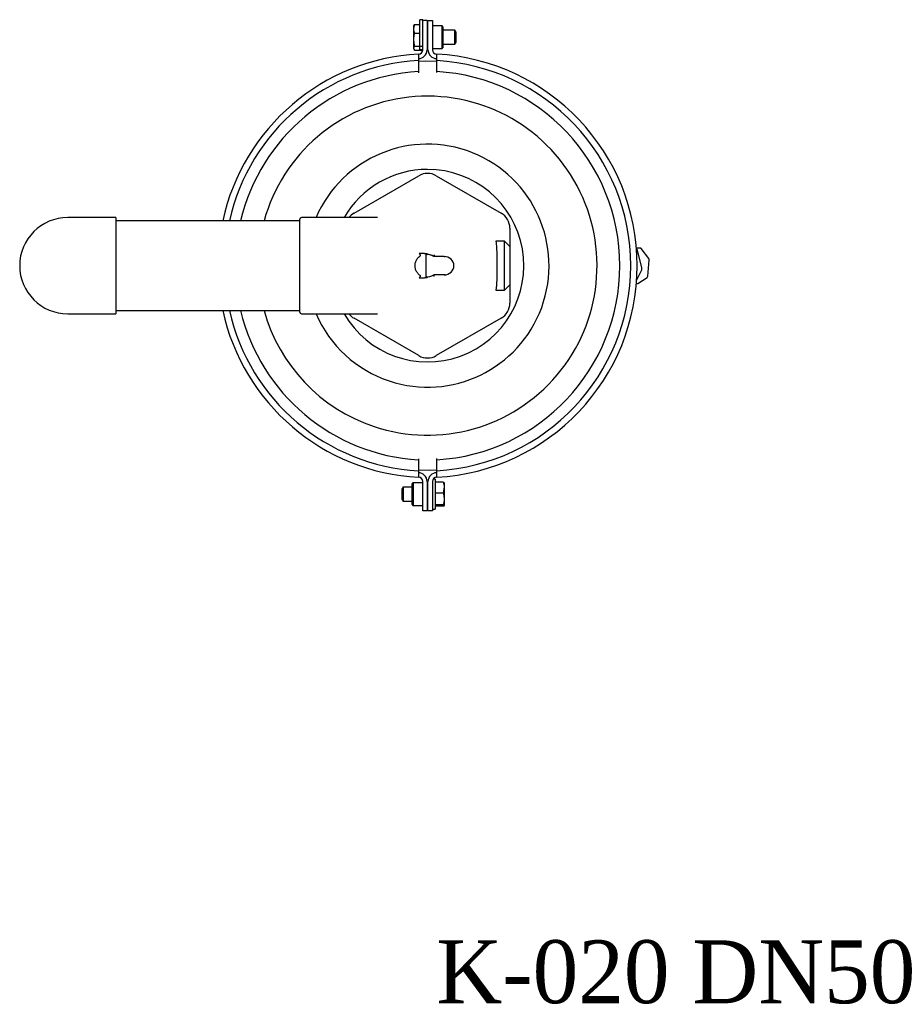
# Model space of a CAD drawing. Extents: x -644 to 6742, y -4733 to 593.
# Tile 7 of 53: x -533 to -33, y -3551 to -2989. Entities that reach past the tile are written whole.
import ezdxf

# ---------------------------------------------------------------- set-up
doc = ezdxf.new("R2010")
doc.units = 0
doc.header["$LTSCALE"] = 25
doc.layers.get('0').update_dxf_attribs({"linetype": 'CONTINUOUS'})
doc.layers.add('GUF', color=7, linetype='CONTINUOUS')
doc.styles.add('ROMAND', font='georgia.TTF')

msp = doc.modelspace()

# ---------------------------------------------------------------- linework, layer by layer
at = {"color": 7, "linetype": 'CONTINUOUS'}
for p, q in [((-307.72, -2991.16), (-304.6, -2991.16)), ((-304.6, -3005.5), (-304.6, -2988.5)), ((-303, -2989), (-303, -2988.5)), ((-303, -2992), (-303, -2989)), ((-300.5, -2989), (-303, -2989)), ((-303, -2989), (-303, -2989)), ((-300.5, -2989), (-300.5, -2992)), ((-300.5, -2989), (-300.5, -2989)), ((-300, -2989), (-297.5, -2989)), ((-300, -2992), (-300, -2989)), ((-297.5, -2989), (-297.5, -2992)), ((-308.3, -2992), (-308.3, -2993.68)), ((-308.3, -2993.68), (-308.3, -2999.86)), ((-307.72, -2996.19), (-304.6, -2996.19)), ((-303, -2994.13), (-303, -2992)), ((-303, -2999.88), (-303, -2994.13)), ((-300.5, -2992), (-300.5, -3005.7)), ((-300, -3005.7), (-300, -2992)), ((-297.5, -2992), (-297.5, -3005.7)), ((-292, -3005), (-292, -2992)), ((-291.5, -2992.5), (-291.5, -3004.5)), ((-284.62, -2999.34), (-284.62, -2994.5)), ((-284, -2999.11), (-284, -2995.59)), ((-308.3, -2999.86), (-308.3, -3004.69)), ((-303, -3005.7), (-303, -2999.88)), ((-284.62, -3002.5), (-284.62, -2999.34)), ((-284, -3001.42), (-284, -2999.11)), ((-308.3, -3004.69), (-308.3, -3005)), ((-307.72, -3003.53), (-303, -3003.53)), ((-307.72, -3005.84), (-303, -3005.84)), ((-342.25, -3098.98), (-305.25, -3077.62)), ((-295.25, -3077.62), (-258.25, -3098.98)), ((-478.25, -3101.5), (-478.25, -3156.5)), ((-373.25, -3155.5), (-373.25, -3102.5)), ((-253.25, -3107.64), (-253.25, -3118)), ((-256.25, -3143), (-256.25, -3115)), ((-253.25, -3118), (-253.25, -3140)), ((-180.76, -3119.48), (-180.88, -3119.45)), ((-177.81, -3130.32), (-180.28, -3120.1)), ((-173.83, -3124.94), (-178.3, -3119.16)), ((-301.96, -3122), (-305.09, -3122)), ((-301.33, -3122.74), (-301.33, -3135.27)), ((-290.81, -3123.75), (-296.66, -3123.75)), ((-290.81, -3123.75), (-290.14, -3123.75)), ((-174.48, -3135), (-173.61, -3125.87)), ((-180.77, -3137.07), (-177.91, -3131.31)), ((-305.09, -3136), (-301.96, -3136)), ((-290.81, -3134.25), (-296.66, -3134.25)), ((-290.14, -3134.25), (-290.81, -3134.25)), ((-180.2, -3139.13), (-174.86, -3135.78)), ((-253.25, -3140), (-253.25, -3150.37)), ((-305.25, -3180.39), (-342.25, -3159.03)), ((-258.25, -3159.03), (-295.25, -3180.39)), ((-314.27, -3255.5), (-314.27, -3261.19)), ((-309, -3256.86), (-309, -3253.5)), ((-308.5, -3253), (-308.5, -3256.64)), ((-303, -3266), (-303, -3252.3)), ((-300.5, -3252.3), (-300.5, -3266)), ((-300.5, -3252.3), (-300.5, -3252.3)), ((-300, -3266), (-300, -3252.3)), ((-297.5, -3252.3), (-297.5, -3256.63)), ((-295.9, -3251), (-295.9, -3268)), ((-291.18, -3252.7), (-295.9, -3252.7)), ((-290.6, -3255.77), (-290.6, -3253.01)), ((-290.6, -3262.25), (-290.6, -3255.77)), ((-314.9, -3256.59), (-314.9, -3260.74)), ((-314.9, -3260.74), (-314.9, -3262.42)), ((-314.27, -3261.19), (-314.27, -3263.5)), ((-309, -3265.5), (-309, -3256.86)), ((-308.5, -3256.64), (-308.5, -3266)), ((-297.5, -3256.63), (-297.5, -3262.38)), ((-291.18, -3258.85), (-295.9, -3258.85)), ((-303, -3269), (-303, -3266)), ((-300.5, -3266), (-300.5, -3269)), ((-300, -3269), (-300, -3266)), ((-297.5, -3262.38), (-297.5, -3266)), ((-297.5, -3266), (-297.5, -3269)), ((-291.18, -3265.65), (-295.9, -3265.65)), ((-291.18, -3266.31), (-295.9, -3266.31)), ((-290.6, -3265.98), (-290.6, -3262.25)), ((-300.5, -3269), (-303, -3269)), ((-297.5, -3269), (-300, -3269))]:
    msp.add_line(p, q, dxfattribs=at)
at = {"color": 7, "linetype": 'CONTINUOUS', "flags": 128}
for points in [[(-305.5, -3012.12), (-301.34, -3012.01), (-295, -3012.12)], [(-294.87, -3245.88), (-299.16, -3246), (-305.34, -3245.89)]]:
    msp.add_lwpolyline(points, dxfattribs=at)
at = {"color": 7, "linetype": 'CONTINUOUS'}
for centre, radius, start, end in [((-299, -3129), 121, 93.0794, 167.7613), ((-299, -3129), 121, 93.0794, 167.7615), ((-305.5, -3005.7), 5, 270, 0), ((-305.5, -3005.7), 2.5, 270, 0), ((-305.5, -3005.7), 2.5, 270, 356.7699), ((-295, -3005.7), 5, 180, 270), ((-295, -3005.7), 2.5, 180, 270), ((-301.5, -3129), 121, 273.0794, 86.9206), ((-299, -3129), 117.28, 93.177, 167.3673), ((-301.5, -3129), 117.28, 273.177, 86.823), ((-299, -3129), 111.05, 93.3554, 166.6457), ((-301.5, -3129), 111.05, 273.3554, 86.6446), ((-300.25, -3129), 96.82, 251.587, 164.6374), ((-300.25, -3129), 69.4, 251.587, 156.6545), ((-300.25, -3129), 55, 90, 150), ((-300.25, -3129), 55, 210, 90), ((-300.25, -3086.28), 10, 60, 120), ((-505.75, -3129), 27.5, 90, 270), ((-372.25, -3102.5), 1, 90, 180), ((-337.25, -3107.64), 10, 120, 142.1316), ((-263.25, -3107.64), 10, 0, 60), ((-181.06, -3120.21), 0.787, 7.5766, 67.8431), ((-178.71, -3119.44), 0.496, 33.7349, 87.1698), ((-300.25, -3129), 6.36, 55.6398, 99.753), ((-300.25, -3129), 6.38, 55.3949, 96.1726), ((-174.95, -3125.7), 1.36, 352.8925, 34.2538), ((-179.27, -3130.68), 1.5, 335.3039, 13.8403), ((-300.25, -3129), 6.36, 260.247, 304.3602), ((-175.51, -3134.98), 1.03, 308.5871, 358.5736), ((-180.43, -3138.78), 0.42, 270.6144, 303.1172), ((-299, -3129), 121, 192.2385, 266.9206), ((-299, -3129), 117.28, 192.6325, 266.823), ((-299, -3129), 111.05, 193.354, 266.6446), ((-300.25, -3129), 96.82, 195.3626, 251.587), ((-263.25, -3150.37), 10, 300, 0), ((-372.25, -3155.5), 1, 180, 270), ((-300.25, -3129), 69.4, 203.3455, 251.587), ((-337.25, -3150.37), 10, 217.8684, 240), ((-300.25, -3171.73), 10, 240, 300), ((-305.5, -3252.3), 5, 0, 90), ((-305.5, -3252.3), 5, 0, 90), ((-305.5, -3252.3), 2.5, 0, 90), ((-295, -3252.3), 5, 90, 180), ((-295, -3252.3), 2.5, 90, 180)]:
    msp.add_arc(centre, radius, start, end, dxfattribs=at)
for centre, major_axis, ratio, start_param, end_param in [((-299.91, -3129), (6.43, 0), 0.998599, 1.731017, 1.792965), ((-290.81, -3129), (-5.64, 0), 0.930155, 3.141593, 4.712389), ((-290.81, -3129), (5.64, 0), 0.930155, 4.712389, 6.283185), ((-299.91, -3129), (6.43, 0), 0.998599, 4.490221, 4.552169)]:
    msp.add_ellipse(centre, major_axis=major_axis, ratio=ratio, start_param=start_param, end_param=end_param, dxfattribs=at)
for points in [[(-307.72, -2991.16), (-308.3, -2993.68)], [(-308.08, -2991.62), (-308.3, -2992)], [(-307.99, -2991.67), (-307.72, -2991.16)], [(-303, -2988.5), (-304.6, -2988.5)], [(-300, -2992), (-300.5, -2992)], [(-292, -2992), (-297.5, -2992)], [(-291.5, -2992.5), (-292, -2992)], [(-284.62, -2994.5), (-291.5, -2994.5)], [(-284, -2995.59), (-284.62, -2994.5)], [(-291.5, -3002.5), (-284.62, -3002.5)], [(-284.62, -3002.5), (-284, -3001.42)], [(-307.72, -3003.53), (-308.3, -3004.69)], [(-308.3, -3005), (-308.08, -3005.39)], [(-304.6, -3005.5), (-303, -3005.5)], [(-300.5, -3005), (-300, -3005)], [(-297.5, -3005), (-292, -3005)], [(-292, -3005), (-291.5, -3004.5)], [(-305.5, -3011.9), (-305.5, -3018.14)], [(-295, -3018.14), (-295, -3011.9)], [(-305.5, -3018.14), (-305.5, -3018.8)], [(-295, -3018.75), (-295, -3018.14)], [(-478.25, -3101.5), (-505.75, -3101.5)], [(-373.25, -3103.35), (-478.25, -3103.35)], [(-328.86, -3101.5), (-372.25, -3101.5)], [(-256.25, -3115), (-261.23, -3115)], [(-261.23, -3115.06), (-261.2, -3115.27)], [(-253.25, -3118), (-256.25, -3115)], [(-178.69, -3118.94), (-180.92, -3118.94)], [(-305.09, -3122), (-304.3, -3123.05)], [(-301.96, -3122), (-300.42, -3122)], [(-304.3, -3134.96), (-305.09, -3136)], [(-300.42, -3136), (-301.96, -3136)], [(-261.23, -3143), (-256.25, -3143)], [(-256.25, -3143), (-253.25, -3140)], [(-180.93, -3139.2), (-180.42, -3139.2)], [(-478.25, -3154.65), (-373.25, -3154.65)], [(-505.75, -3156.5), (-478.25, -3156.5)], [(-372.25, -3156.5), (-328.86, -3156.5)], [(-305.5, -3239.26), (-305.5, -3239.87)], [(-295, -3239.87), (-295, -3239.21)], [(-305.5, -3239.87), (-305.5, -3246.11)], [(-295, -3246.11), (-295, -3239.87)], [(-314.27, -3255.5), (-314.9, -3256.59)], [(-309, -3255.5), (-314.27, -3255.5)], [(-308.5, -3253), (-309, -3253.5)], [(-303, -3253), (-308.5, -3253)], [(-300, -3253), (-300.5, -3253)], [(-295.9, -3251), (-297.13, -3251)], [(-291.18, -3252.7), (-290.6, -3253.03)], [(-291.18, -3258.85), (-290.6, -3255.77)], [(-314.9, -3262.42), (-314.27, -3263.5)], [(-314.27, -3263.5), (-309, -3263.5)], [(-309, -3265.5), (-308.5, -3266)], [(-308.5, -3266), (-303, -3266)], [(-300.5, -3266), (-300, -3266)], [(-291.18, -3266.31), (-290.6, -3265.98)], [(-297.5, -3268), (-295.9, -3268)]]:
    msp.add_open_spline(points, degree=1, dxfattribs=at)
for points, knots in [([(-308.3, -2993.68), (-308.3, -2993.74), (-308.29, -2994.58), (-307.99, -2995.42), (-307.72, -2996.19)], [0, 0, 0, 0, 0.0702131, 1, 1, 1, 1]), ([(-307.72, -2996.19), (-307.95, -2997.07), (-308.26, -2998.28), (-308.29, -2999.53), (-308.3, -2999.86)], [0, 0, 0, 0, 0.731365, 1, 1, 1, 1]), ([(-308.3, -2999.86), (-308.23, -3000.78), (-308.15, -3002.02), (-307.81, -3003.22), (-307.72, -3003.53)], [0, 0, 0, 0, 0.7424472, 1, 1, 1, 1]), ([(-308.3, -3004.69), (-308.3, -3004.71), (-308.29, -3005.11), (-307.99, -3005.49), (-307.72, -3005.84)], [0, 0, 0, 0, 0.070215, 1, 1, 1, 1]), ([(-305.5, -3008.18), (-305.5, -3008.18), (-305.5, -3008.2), (-305.5, -3008.49), (-305.5, -3009.23), (-305.5, -3010.31), (-305.5, -3011.35), (-305.5, -3011.9), (-305.5, -3011.9)], [0, 0, 0, 0, 0.067222, 0.323859, 0.483931, 0.741223, 0.998504, 1, 1, 1, 1]), ([(-295, -3011.9), (-295, -3011.84), (-295, -3011.25), (-295, -3010.17), (-295, -3008.98), (-295, -3008.29), (-295, -3008.21), (-295, -3008.18)], [0, 0, 0, 0, 0.026783, 0.284621, 0.542224, 0.799459, 1, 1, 1, 1]), ([(-261.2, -3115.27), (-261.16, -3115.46), (-261.08, -3115.84), (-260.97, -3116.88), (-260.88, -3118.26), (-260.79, -3119.93), (-260.72, -3121.87), (-260.67, -3124), (-260.64, -3126.29), (-260.62, -3128.63), (-260.63, -3131.01), (-260.66, -3133.3), (-260.7, -3135.5), (-260.77, -3137.49), (-260.85, -3139.26), (-260.94, -3140.72), (-261.05, -3141.86), (-261.14, -3142.47), (-261.19, -3142.69), (-261.2, -3142.74)], [0, 0, 0, 0, 0.0605299, 0.122814, 0.1833466, 0.2456381, 0.3061204, 0.368361, 0.4287689, 0.4909315, 0.5512899, 0.613399, 0.6737532, 0.7358553, 0.7962521, 0.8583968, 0.9188656, 0.9810847, 1, 1, 1, 1]), ([(-304.42, -3134.64), (-304.69, -3134.44), (-305.21, -3134.04), (-305.89, -3133.31), (-306.47, -3132.49), (-306.91, -3131.6), (-307.23, -3130.64), (-307.4, -3129.65), (-307.42, -3128.64), (-307.29, -3127.65), (-307.02, -3126.68), (-306.61, -3125.77), (-306.07, -3124.93), (-305.36, -3124.09), (-304.76, -3123.63), (-304.42, -3123.36)], [0, 0, 0, 0, 0.075252, 0.150507, 0.22577, 0.301041, 0.376322, 0.451611, 0.526904, 0.602196, 0.677483, 0.75276, 0.828028, 0.903287, 1, 1, 1, 1]), ([(-304.42, -3123.36), (-304.39, -3123.34), (-304.34, -3123.3), (-304.29, -3123.22), (-304.28, -3123.18), (-304.28, -3123.16)], [0, 0, 0, 0, 0.429476, 0.861399, 1, 1, 1, 1]), ([(-304.28, -3123.16), (-304.28, -3123.16), (-304.28, -3123.13), (-304.28, -3123.09), (-304.29, -3123.06), (-304.3, -3123.05), (-304.3, -3123.05)], [0, 0, 0, 0, 0.179592, 0.565201, 0.954746, 1, 1, 1, 1]), ([(-300.93, -3122.66), (-300.86, -3122.64), (-300.72, -3122.58), (-300.53, -3122.35), (-300.45, -3122.11), (-300.42, -3122)], [0, 0, 0, 0, 0.337355, 0.708946, 1, 1, 1, 1]), ([(-296.42, -3122.9), (-296.42, -3122.9), (-296.45, -3123.03), (-296.51, -3123.26), (-296.58, -3123.52), (-296.62, -3123.7), (-296.63, -3123.74), (-296.63, -3123.75)], [0, 0, 0, 0, 0.006119, 0.282369, 0.526193, 0.762971, 1, 1, 1, 1]), ([(-304.28, -3134.84), (-304.29, -3134.82), (-304.31, -3134.75), (-304.36, -3134.69), (-304.41, -3134.65), (-304.42, -3134.64)], [0, 0, 0, 0, 0.342813, 0.801298, 1, 1, 1, 1]), ([(-304.3, -3134.96), (-304.3, -3134.95), (-304.28, -3134.93), (-304.28, -3134.88), (-304.28, -3134.85), (-304.28, -3134.84)], [0, 0, 0, 0, 0.313542, 0.720232, 1, 1, 1, 1]), ([(-300.42, -3136), (-300.45, -3135.9), (-300.51, -3135.7), (-300.67, -3135.48), (-300.81, -3135.38), (-300.91, -3135.35), (-300.93, -3135.35)], [0, 0, 0, 0, 0.279146, 0.557095, 0.874717, 1, 1, 1, 1]), ([(-296.42, -3135.11), (-296.42, -3135.1), (-296.45, -3134.98), (-296.51, -3134.75), (-296.58, -3134.49), (-296.62, -3134.31), (-296.63, -3134.27), (-296.63, -3134.26)], [0, 0, 0, 0, 0.006119, 0.282369, 0.526193, 0.762971, 1, 1, 1, 1]), ([(-261.2, -3142.74), (-261.23, -3142.87), (-261.28, -3143.04), (-261.24, -3142.98), (-261.23, -3142.97)], [0, 0, 0, 0, 0.808176, 1, 1, 1, 1]), ([(-305.5, -3246.11), (-305.5, -3246.16), (-305.5, -3246.76), (-305.5, -3247.84), (-305.5, -3249.03), (-305.5, -3249.72), (-305.5, -3249.8), (-305.5, -3249.83)], [0, 0, 0, 0, 0.026784, 0.284621, 0.542224, 0.79946, 1, 1, 1, 1]), ([(-295, -3249.83), (-295, -3249.83), (-295, -3249.81), (-295, -3249.52), (-295, -3248.78), (-295, -3247.7), (-295, -3246.66), (-295, -3246.11), (-295, -3246.11)], [0, 0, 0, 0, 0.067224, 0.323861, 0.483932, 0.741223, 0.998504, 1, 1, 1, 1]), ([(-290.6, -3255.77), (-290.6, -3255.7), (-290.61, -3254.66), (-290.9, -3253.65), (-291.18, -3252.7)], [0, 0, 0, 0, 0.070216, 1, 1, 1, 1]), ([(-290.6, -3262.25), (-290.66, -3261.39), (-290.75, -3260.24), (-291.09, -3259.13), (-291.18, -3258.85)], [0, 0, 0, 0, 0.742449, 1, 1, 1, 1]), ([(-291.18, -3265.65), (-290.95, -3264.83), (-290.64, -3263.71), (-290.61, -3262.56), (-290.6, -3262.25)], [0, 0, 0, 0, 0.731363, 1, 1, 1, 1]), ([(-290.6, -3265.98), (-290.6, -3265.97), (-290.61, -3265.86), (-290.9, -3265.75), (-291.18, -3265.65)], [0, 0, 0, 0, 0.070215, 1, 1, 1, 1])]:
    msp.add_open_spline(points, degree=3, knots=knots, dxfattribs=at)

# ---------------------------------------------------------------- texts
at = {"layer": 'GUF', "style": 'ROMAND'}
msp.add_text('K-020 DN50', height=35.901, dxfattribs=at).set_placement((-295.27, -3550.24))

doc.saveas('drawing.dxf')
